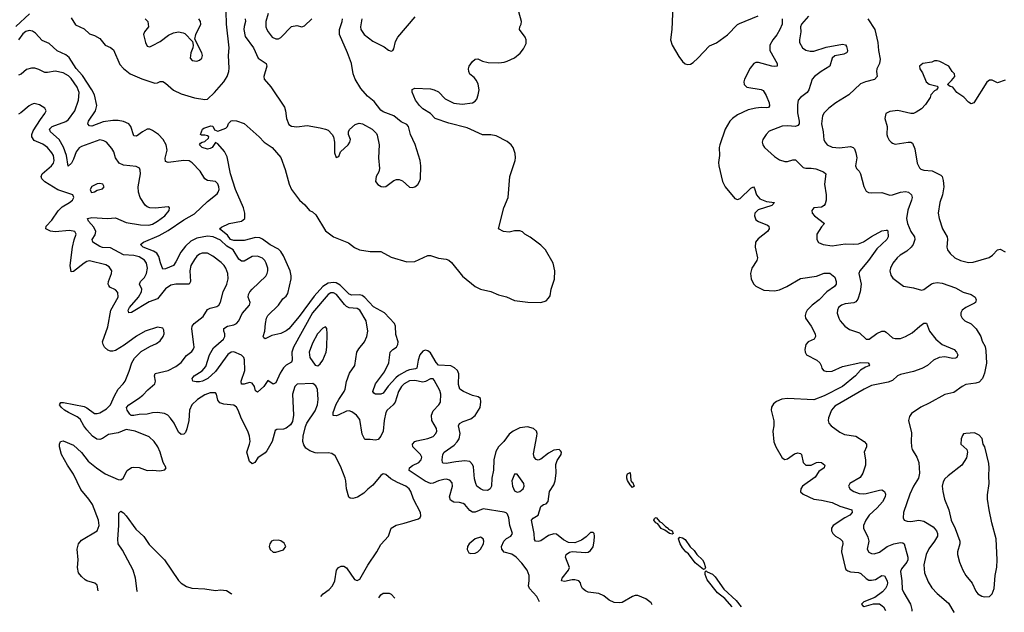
# Model space of a CAD drawing. Header units: inches. Extents: x 1473912 to 1647258, y 640388 to 773423.
# Tile 140 of 256: x 1545159 to 1552662, y 641249 to 645764. Entities that reach past the tile are written whole.
import ezdxf

# ---------------------------------------------------------------- set-up
doc = ezdxf.new("R2010")
doc.units = ezdxf.units.IN
doc.header["$MEASUREMENT"] = 0
doc.layers.add('B5644', color=7, linetype='Continuous')
doc.layers.add('B5654', color=7, linetype='Continuous')

msp = doc.modelspace()

# ---------------------------------------------------------------- linework, layer by layer
at = {"layer": 'B5644', "color": 5}
for points, elevation in [([(1545550, 645778), (1545584.7, 645724.7), (1545650, 645694.3), (1545690, 645656.9), (1545730, 645643.7), (1545770, 645620.4), (1545810.4, 645570), (1545851.8, 645551.8), (1545874.5, 645534.5), (1545921.4, 645421.4), (1545950, 645391.6), (1546002, 645350), (1546090, 645312.6), (1546190, 645280.3), (1546210, 645282.6), (1546230, 645291.8), (1546250, 645292), (1546270, 645280.3), (1546330, 645227.2), (1546390, 645199.2), (1546490, 645167.2), (1546570, 645155.4), (1546590, 645159.2), (1546643.7, 645210), (1546714, 645290), (1546738.8, 645330), (1546752.5, 645370), (1546755.2, 645395.2), (1546750.6, 645490), (1546756, 645550), (1546736.2, 645730), (1546733.6, 645826.4)], 740), ([(1549979.1, 641306.8), (1549970, 641321), (1549930, 641351.9), (1549870, 641376.4), (1549850, 641376.4), (1549830, 641369.8), (1549750, 641324.8), (1549730, 641320.3), (1549690, 641323.1), (1549650, 641340.8), (1549610, 641374), (1549573.6, 641393.6), (1549490, 641403.7), (1549470, 641411.6), (1549447.7, 641430), (1549437.4, 641450), (1549433.2, 641473.2), (1549420.7, 641490), (1549390, 641497.1), (1549370, 641496.9), (1549310, 641483), (1549288.7, 641490), (1549291.7, 641510), (1549340.2, 641570), (1549348, 641590), (1549317.6, 641670), (1549323.7, 641690), (1549350, 641707), (1549370, 641711.8), (1549470, 641705), (1549490, 641708.4), (1549510, 641720.3), (1549530, 641748.2), (1549537.8, 641790), (1549540.5, 641830), (1549536.9, 641850), (1549530, 641857.6), (1549510, 641857.7), (1549476, 641824), (1549441.3, 641798.7), (1549390, 641778.6), (1549341.6, 641781.6), (1549302, 641802), (1549250, 641843.7), (1549230, 641846.3), (1549190, 641833.8), (1549130, 641794.7), (1549110, 641787.8), (1549090.7, 641790.7), (1549083.1, 641803.1), (1549079.9, 641850), (1549060.3, 641950), (1549072.5, 641967.5), (1549110.5, 641989.5), (1549130, 642055.8), (1549149.5, 642070), (1549170, 642076.5), (1549186.3, 642093.7), (1549195.6, 642170), (1549230, 642220.2), (1549240.2, 642250), (1549247.2, 642310), (1549243.8, 642376.2), (1549254.3, 642405.7), (1549285.6, 642450), (1549286.6, 642470), (1549280.1, 642480.1), (1549269.4, 642489.4), (1549230, 642483), (1549190, 642461.5), (1549130, 642416.1), (1549110, 642408.3), (1549093.6, 642413.6), (1549080.7, 642430), (1549075.5, 642455.5), (1549099.2, 642590), (1549101.2, 642610), (1549096.5, 642630), (1549073.7, 642650), (1549030, 642662.3), (1548970, 642653.7), (1548920.8, 642630), (1548890, 642605.8), (1548849.6, 642550.4), (1548808.8, 642510), (1548786.3, 642473.7), (1548772.2, 642410), (1548769, 642331), (1548757.2, 642270), (1548753.5, 642210), (1548743.7, 642190), (1548730, 642178.3), (1548722.5, 642177.5), (1548690, 642180.8), (1548670, 642188.9), (1548643.9, 642210), (1548634, 642230), (1548625.8, 642265.8), (1548616.6, 642356.6), (1548610, 642375.4), (1548590, 642397.1), (1548550, 642402.1), (1548483.5, 642396.5), (1548410, 642383.7), (1548385.1, 642385.1), (1548380.5, 642390), (1548378.4, 642410), (1548384.8, 642450), (1548394.3, 642470), (1548470, 642522.3), (1548493.5, 642546.5), (1548508.4, 642570), (1548515, 642610), (1548503.5, 642670), (1548510, 642687.7), (1548537.7, 642702.3), (1548598, 642722), (1548630, 642747.6), (1548666.8, 642810), (1548673.7, 642853.7), (1548670, 642877.2), (1548654, 642890), (1548610, 642900.4), (1548541.6, 642930), (1548512.3, 642950), (1548503.8, 642983.8), (1548505.1, 643065.1), (1548495.3, 643090), (1548472.4, 643112.4), (1548445.5, 643125.5), (1548350, 643132.9), (1548331.6, 643151.6), (1548290, 643224.6), (1548270, 643240.9), (1548250, 643246.3), (1548230, 643239.4), (1548209.4, 643210.6), (1548196.5, 643170), (1548186, 643110), (1548176.3, 643103.7), (1548130, 643097.2), (1548110, 643089.6), (1548046, 643054), (1548024.2, 643035.8), (1547967.4, 642972.6), (1547930, 642918.8), (1547910, 642910.8), (1547889.8, 642909.7), (1547871.3, 642911.3), (1547858, 642918), (1547849.7, 642930), (1547870.9, 642990), (1547937.8, 643082.2), (1547972, 643150), (1547982.3, 643230), (1548001.3, 643250), (1548030.4, 643269.6), (1548041.6, 643290), (1548042.2, 643310), (1548026.3, 643366.3), (1548024, 643430), (1548014, 643450), (1547939.3, 643530), (1547856.1, 643576.1), (1547790, 643646.2), (1547770, 643661.4), (1547750, 643668.5), (1547690, 643664.8), (1547670, 643673.1), (1547600.6, 643740.6), (1547570, 643759), (1547550, 643762.2), (1547510, 643757.1), (1547469.1, 643730.9), (1547403, 643657), (1547290, 643503.4), (1547210, 643409.8), (1547190, 643392.4), (1547150, 643371.9), (1547081.6, 643358.4), (1547030, 643332.7), (1547019, 643339), (1547015.1, 643350), (1547026, 643390), (1547032.7, 643450), (1547040.7, 643490), (1547049.7, 643510), (1547130.4, 643589.6), (1547163.1, 643636.9), (1547190, 643657), (1547202.9, 643677.1), (1547226.6, 643790), (1547228.5, 643811.5), (1547220.7, 643850), (1547170, 643965.3), (1547150, 643996.8), (1547130, 644016.6), (1547068.3, 644048.3), (1547010, 644092.1), (1546990, 644102.2), (1546954.9, 644105.1), (1546870, 644081.4), (1546790, 644081.1), (1546765.6, 644090), (1546742, 644122), (1546682.7, 644170), (1546696.6, 644183.4), (1546755.3, 644210), (1546850, 644228.9), (1546874, 644250), (1546875.9, 644290), (1546863.4, 644330), (1546804.3, 644470), (1546765.3, 644590), (1546739, 644719), (1546719.8, 644759.7), (1546670, 644818), (1546650, 644828), (1546624.7, 644790), (1546610, 644781.2), (1546590, 644777.2), (1546548.7, 644790), (1546528.7, 644810), (1546536.4, 644823.6), (1546549, 644831), (1546570, 644834.8), (1546598.9, 644861.1), (1546600.9, 644870), (1546590, 644878.4), (1546570, 644884.5), (1546544.7, 644884.7), (1546538, 644890), (1546552.7, 644930), (1546562.8, 644937.2), (1546615.3, 644955.3), (1546630, 644952), (1546643.8, 644923.8), (1546670, 644914.9), (1546730, 644937.3), (1546742.7, 644950), (1546750, 644972), (1546770, 644992), (1546784, 644996), (1546810, 644994), (1546870, 644973), (1546984, 644870), (1547022, 644830), (1547082, 644790), (1547150, 644714.8), (1547182, 644622), (1547213.4, 644510), (1547230.4, 644470), (1547290.4, 644390), (1547333.1, 644353.1), (1547368.5, 644310), (1547390, 644298.7), (1547415.9, 644275.9), (1547490, 644155.2), (1547549.2, 644110), (1547664.9, 644064.9), (1547710, 644028.1), (1547748, 644010), (1547830, 643998.6), (1547910, 643997.8), (1547990, 643954.6), (1548110, 643918.3), (1548170, 643922.6), (1548270, 643966.4), (1548290, 643966.4), (1548350, 643948), (1548410, 643939.1), (1548430, 643930.7), (1548450, 643914.8), (1548534, 643810), (1548630.6, 643730), (1548670, 643710.4), (1548750, 643693.1), (1548807.9, 643667.9), (1548870, 643652.1), (1548930, 643624.9), (1549031.8, 643611.8), (1549130, 643608.5), (1549170, 643623), (1549190, 643642), (1549200.5, 643659.5), (1549209.8, 643710.2), (1549234.3, 643785.7), (1549237.3, 643850), (1549223.5, 643910), (1549166.6, 644010), (1549130, 644046.3), (1549050, 644106), (1549008.7, 644130), (1548990, 644148.7), (1548970, 644155.3), (1548930, 644155.3), (1548890, 644144), (1548846, 644150), (1548809, 644170), (1548849.6, 644330), (1548882, 644410), (1548894.2, 644570), (1548935.1, 644690), (1548938.3, 644710), (1548935.1, 644744.9), (1548919.7, 644790), (1548904.2, 644810), (1548874.4, 644834.4), (1548790, 644879), (1548750, 644887.7), (1548686.1, 644886.2), (1548570, 644938.7), (1548430, 644976.2), (1548324.2, 645010), (1548288.4, 645048.4), (1548230, 645084), (1548204.7, 645110), (1548175.6, 645150), (1548149.2, 645210.8), (1548150, 645232), (1548170, 645242.8), (1548290, 645237.4), (1548317.3, 645230), (1548350, 645213.4), (1548400.2, 645160.2), (1548468.1, 645128.1), (1548530, 645120.2), (1548610, 645130.2), (1548630, 645143.1), (1548641.4, 645158.6), (1548654, 645190), (1548659.8, 645230), (1548651.8, 645271.8), (1548640.1, 645300.1), (1548622.3, 645322.2), (1548590, 645349.6), (1548582, 645370), (1548579.7, 645390), (1548585.1, 645410), (1548610, 645445.5), (1548630, 645462), (1548650, 645464.9), (1548687.1, 645447.1), (1548730, 645437.6), (1548810, 645435.6), (1548850, 645440.2), (1548873.6, 645446.4), (1548930, 645473.4), (1548971.9, 645508.1), (1548998.2, 645541.8), (1549018.2, 645581.8), (1549018.4, 645610), (1549010, 645631.2), (1548966.9, 645690), (1548969.6, 645710), (1548980.7, 645730), (1548982.4, 645750), (1548962.3, 645822.3)], 720), ([(1547052.3, 645810), (1547034.7, 645750), (1547035.2, 645710), (1547041.5, 645690), (1547051.7, 645670), (1547083.7, 645630), (1547110, 645616.5), (1547130, 645618), (1547150, 645628.8), (1547230, 645712.4), (1547270, 645719.3), (1547310, 645708), (1547330, 645716), (1547384.5, 645770)], 760), ([(1545128.6, 645711.4), (1545232.8, 645807.2)], 740), ([(1546115.5, 645770), (1546136.4, 645750), (1546140.4, 645710), (1546110.7, 645670), (1546103, 645650), (1546118, 645590), (1546130, 645562.8), (1546150, 645557.3), (1546170, 645566), (1546230, 645598.4), (1546293.9, 645646.1), (1546330, 645662.6), (1546370, 645670.4), (1546404.6, 645664.6), (1546417.5, 645657.5), (1546476.9, 645596.9), (1546480.7, 645570), (1546478, 645550), (1546462.6, 645510), (1546458, 645470), (1546472.4, 645452.4), (1546508.7, 645448.7), (1546530, 645455.8), (1546547.3, 645470), (1546552.4, 645490), (1546546.6, 645510), (1546494.6, 645614.6), (1546500.9, 645650), (1546538.4, 645730), (1546535.6, 645750), (1546522.9, 645770)], 760), ([(1546877.4, 645770), (1546879.7, 645750), (1546868.4, 645711.6), (1546867.1, 645690), (1546876.1, 645636.1), (1546939.7, 645550), (1546975.6, 645470), (1547037.4, 645430), (1547041.8, 645410), (1547020.3, 645330), (1547023.1, 645310), (1547073, 645253), (1547177, 645097), (1547184.9, 645070), (1547191.2, 645011.2), (1547210, 644964.9), (1547230, 644952.7), (1547270, 644946.4), (1547350, 644957.3), (1547450, 644940.7), (1547490.6, 644930.6), (1547510, 644921), (1547541, 644890), (1547551, 644870), (1547558.8, 644830), (1547558, 644750), (1547570, 644714), (1547590, 644722), (1547602.7, 644757.3), (1547661.2, 644810), (1547676, 644830), (1547679.3, 644850), (1547665.2, 644890), (1547664, 644910), (1547672.9, 644927.1), (1547714.6, 644965.4), (1547745.2, 644974.8), (1547772, 644970), (1547844.7, 644930), (1547876.8, 644896.8), (1547883.5, 644883.5), (1547897.3, 644810), (1547894, 644710), (1547900.5, 644630), (1547894.6, 644605.4), (1547876, 644570), (1547871.1, 644531.1), (1547887.9, 644507.9), (1547913.7, 644493.7), (1547930, 644490.7), (1547950, 644494), (1548010, 644538.8), (1548030, 644546.8), (1548050, 644546.8), (1548075.2, 644535.2), (1548130, 644487.3), (1548150, 644484.9), (1548170, 644490.6), (1548192.5, 644507.5), (1548207, 644530), (1548213.3, 644550), (1548215.6, 644650), (1548212, 644690), (1548172.5, 644812.5), (1548137.2, 644890), (1548122.7, 644950), (1548110, 644965.2), (1548065.4, 644985.4), (1548009, 645030), (1547930, 645061.3), (1547910, 645074.7), (1547859.6, 645139.6), (1547810, 645182), (1547759.4, 645239.4), (1547715.1, 645310), (1547700.8, 645350), (1547686.6, 645430), (1547657.2, 645510), (1547595.5, 645650), (1547596.1, 645690), (1547617.3, 645750), (1547619.1, 645770)], 740), ([(1547767.3, 645770), (1547755.3, 645710), (1547758.9, 645690), (1547784.9, 645650), (1547850, 645600.8), (1547936.5, 645556.5), (1547970, 645530.7), (1547990, 645524.9), (1548002, 645530), (1548010, 645542), (1548023, 645597), (1548039.5, 645630), (1548173.9, 645786.1)], 740), ([(1549120.6, 641328.3), (1549100.9, 641370), (1549044.2, 641430), (1549036.3, 641450), (1549042.6, 641490), (1549040.4, 641530), (1549025.4, 641570), (1548984.5, 641624.5), (1548942.4, 641670), (1548910, 641690.9), (1548850, 641708), (1548832.3, 641730), (1548830.9, 641750.9), (1548847.9, 641790), (1548870, 641811), (1548901.1, 641830), (1548914.2, 641850), (1548894, 641910), (1548887.6, 641970), (1548877.3, 641997.3), (1548866.5, 642006.5), (1548850.8, 642010.8), (1548690, 642038), (1548630, 642011.8), (1548610, 642012.9), (1548590, 642024), (1548551.1, 642070), (1548538.3, 642078.3), (1548510, 642086), (1548467.9, 642087.9), (1548442.4, 642102.4), (1548435.4, 642130), (1548458.4, 642210), (1548454.8, 642234.8), (1548435.8, 642255.8), (1548410, 642262.3), (1548390, 642260.9), (1548350, 642251.1), (1548310, 642232.2), (1548289.9, 642229.9), (1548250, 642248.3), (1548127.4, 642330), (1548128.9, 642350), (1548152.8, 642367.2), (1548200.4, 642390), (1548219.3, 642410), (1548222.8, 642430), (1548214.2, 642450), (1548156.2, 642510), (1548152.1, 642530), (1548170.5, 642549.5), (1548184.6, 642555.4), (1548270, 642573.1), (1548310.4, 642589.6), (1548331, 642610), (1548338.5, 642630), (1548334.5, 642650), (1548300.3, 642710), (1548296.8, 642750), (1548310, 642784.6), (1548353.7, 642830), (1548365.1, 642850), (1548367.9, 642910), (1548359.7, 642939.7), (1548318, 643018), (1548310, 643026.9), (1548290, 643027.8), (1548252.3, 643007.7), (1548230, 643002.2), (1548170, 643015.3), (1548130, 643013.1), (1548090, 642990.5), (1548068.1, 642970), (1548044.7, 642930), (1548020.1, 642850), (1548005, 642830), (1547959, 642790), (1547948.7, 642771.3), (1547937, 642710), (1547930, 642629.4), (1547912.2, 642590), (1547890, 642565.6), (1547870, 642559.6), (1547830, 642566), (1547790, 642564.5), (1547770, 642605.2), (1547750, 642718.4), (1547725.4, 642750), (1547690, 642777.4), (1547670, 642784.1), (1547650, 642781.8), (1547586.8, 642750), (1547570, 642744.7), (1547548.8, 642748.8), (1547546.8, 642770), (1547570, 642833.7), (1547590, 642871.5), (1547632, 642930), (1547640.4, 642950), (1547650, 643006.8), (1547672.9, 643070), (1547712.3, 643130), (1547728, 643230), (1547743.3, 643256.7), (1547787.8, 643310), (1547804.2, 643350), (1547812.6, 643390), (1547799.7, 643470), (1547752.1, 643550), (1547730, 643564.2), (1547670, 643568.4), (1547650, 643577.6), (1547633.1, 643593.1), (1547573.3, 643670), (1547550, 643682.8), (1547530, 643681.7), (1547510, 643669.8), (1547390, 643531.3), (1547245.9, 643270), (1547232.6, 643230), (1547235.7, 643170), (1547230, 643153.6), (1547190, 643132.6), (1547169.2, 643110.8), (1547144.1, 643070), (1547110, 642997), (1547090, 642987.3), (1547050, 643015.3), (1547018.7, 642970), (1546970, 642925.1), (1546956.6, 642936.6), (1546947.3, 642970), (1546930, 642993.7), (1546910, 642999.3), (1546870, 642986.2), (1546850, 642988.2), (1546846, 643010), (1546874, 643090), (1546872.6, 643172.6), (1546866.2, 643190), (1546850, 643208.8), (1546790, 643233.1), (1546770, 643230.9), (1546746.3, 643213.7), (1546650, 643082.6), (1546593.4, 643030), (1546552.2, 643010), (1546530, 643004.8), (1546503.6, 643003.6), (1546477.2, 643010), (1546474.5, 643030), (1546489.6, 643050), (1546550.7, 643089.3), (1546578.6, 643121.4), (1546606.7, 643210), (1546636.7, 643263.3), (1546712.6, 643330), (1546723.2, 643350), (1546722, 643370), (1546713.8, 643390), (1546714.8, 643410), (1546743.5, 643430), (1546790, 643439.8), (1546812, 643450), (1546829.8, 643470), (1546855.5, 643524.5), (1546909.8, 643590), (1546915.6, 643610), (1546901, 643650), (1546902, 643670), (1546912.4, 643690), (1546931.1, 643710), (1547035.1, 643810), (1547045.1, 643830), (1547048.8, 643851.2), (1547048.9, 643870), (1547038.4, 643910), (1547027.4, 643930), (1547010, 643947.4), (1546970, 643963.1), (1546930, 643959.8), (1546870, 643923.7), (1546850, 643924), (1546830, 643939.3), (1546786.3, 644010), (1546738.7, 644038.7), (1546690, 644083.8), (1546634.2, 644110), (1546590, 644113.6), (1546510, 644100.3), (1546463.4, 644076.6), (1546422.3, 644037.7), (1546386.2, 643993.8), (1546350, 643918.3), (1546330, 643891.1), (1546270, 643865.1), (1546250, 643863.6), (1546231.4, 643911.4), (1546220, 643960), (1546204.3, 643984.3), (1546179, 643999), (1546100.5, 644030), (1546079.5, 644050), (1546102, 644070), (1546220.7, 644119.3), (1546290, 644156.6), (1546410, 644237.7), (1546490, 644284.6), (1546590, 644378.5), (1546663, 644437), (1546672.3, 644450), (1546678, 644470), (1546677.6, 644490), (1546670, 644513), (1546650, 644531.9), (1546590, 644539.3), (1546570.6, 644550.6), (1546534.5, 644610), (1546473.9, 644673.9), (1546450, 644687.5), (1546410, 644690.9), (1546290, 644676.9), (1546270, 644682.7), (1546268.4, 644708.4), (1546283.1, 644770), (1546276.2, 644810), (1546251.4, 644850), (1546216, 644890), (1546170, 644920.7), (1546150, 644929.2), (1546130, 644928.5), (1546093.6, 644910), (1546050, 644876.9), (1546030, 644879.6), (1546004.9, 644950), (1545989.9, 644969.9), (1545950, 644987.1), (1545910, 644995.1), (1545870, 644994.7), (1545795, 644985), (1545710, 644953.1), (1545690, 644955.1), (1545679.1, 644970), (1545682.2, 644990), (1545736.8, 645070), (1545747, 645110), (1545728.8, 645190), (1545708.9, 645230), (1545638.8, 645338.8), (1545590, 645392.5), (1545535.3, 645475.3), (1545510, 645496.6), (1545445.3, 645525.3), (1545382.8, 645582.8), (1545330, 645606), (1545279.9, 645659.9), (1545256.1, 645676.1), (1545230, 645680.8), (1545205.3, 645674.7), (1545183.6, 645656.4), (1545150, 645611.1)], 740), ([(1547454, 641370), (1547471.8, 641390), (1547518, 641422), (1547542.4, 641450), (1547559.6, 641490), (1547572.3, 641570), (1547589.7, 641590.3), (1547610, 641600.5), (1547630, 641600.5), (1547650, 641587.3), (1547710, 641498), (1547730, 641490.4), (1547750, 641500.4), (1547810.8, 641609.2), (1547880.9, 641710), (1547910, 641764.7), (1547969, 641830), (1547988.7, 641890), (1548026.8, 641913.2), (1548090, 641927.3), (1548198, 641962), (1548209.6, 641970.4), (1548215.1, 641984.9), (1548213.3, 642010), (1548159.1, 642110), (1548140.4, 642170), (1548126.6, 642190), (1548100.7, 642210), (1548037.3, 642237.3), (1547986.7, 642266.7), (1547950, 642298.4), (1547930, 642302.9), (1547910, 642291.8), (1547850, 642217.6), (1547811.8, 642188.2), (1547782.2, 642157.8), (1547734, 642126), (1547696.6, 642116.6), (1547677.7, 642117.7), (1547667.2, 642127.2), (1547649.8, 642190), (1547644.8, 642250), (1547638.2, 642270), (1547602.7, 642362.7), (1547562, 642442), (1547537.8, 642457.8), (1547510, 642464.7), (1547430, 642460.9), (1547410, 642465.1), (1547370, 642478), (1547339.8, 642499.8), (1547324, 642524), (1547316.4, 642550), (1547319.8, 642590), (1547335.8, 642664.2), (1547347.6, 642690), (1547410, 642783.8), (1547427.3, 642830), (1547433.5, 642870), (1547427.6, 642947.6), (1547415.1, 642975.1), (1547391.9, 642991.9), (1547273.4, 642986.6), (1547255.8, 642970), (1547238, 642910), (1547246, 642750), (1547237.5, 642702.5), (1547221.7, 642678.3), (1547190, 642650.9), (1547170, 642644.1), (1547118.3, 642641.7), (1547105.6, 642634.4), (1547081.8, 642550), (1547041.7, 642478.3), (1547030, 642464), (1546974.4, 642425.6), (1546950, 642389.2), (1546930, 642379), (1546910, 642398), (1546889.6, 642470), (1546911, 642529), (1546914.2, 642550), (1546910.7, 642590), (1546897.3, 642630), (1546850, 642723.6), (1546824.4, 642790), (1546811, 642811), (1546790, 642826.2), (1546713.5, 642833.5), (1546684.9, 642844.9), (1546670, 642865.6), (1546658.3, 642910), (1546650, 642921.6), (1546610, 642920.3), (1546570, 642904.9), (1546513.5, 642870), (1546471.9, 642830), (1546452.2, 642787.8), (1546447.3, 642710), (1546433.4, 642646.6), (1546421.6, 642618.4), (1546410, 642606), (1546390, 642602.4), (1546370, 642621.3), (1546335.7, 642690), (1546309.2, 642729.2), (1546287.1, 642750), (1546263.3, 642763.3), (1546210, 642772.2), (1546170, 642768.3), (1546130, 642758), (1546070, 642756.8), (1546028.6, 642748.6), (1546009.3, 642749.3), (1545998.5, 642758.5), (1545976.8, 642790), (1545973.7, 642810), (1545989.8, 642830), (1546063.4, 642876.6), (1546096.8, 642903.2), (1546135.4, 642944.6), (1546190, 642988.9), (1546194.2, 643010), (1546185.1, 643050), (1546192.5, 643067.5), (1546290, 643091), (1546350, 643120.6), (1546390, 643153.2), (1546430, 643204.7), (1546470, 643235.3), (1546481.8, 643250), (1546487.8, 643270), (1546487.1, 643290), (1546470, 643408), (1546474, 643430), (1546487.7, 643450), (1546557.9, 643502.1), (1546590, 643555.9), (1546610, 643567.2), (1546661.5, 643578.5), (1546676, 643590), (1546689.1, 643610.9), (1546709, 643690), (1546737.1, 643750), (1546748, 643790), (1546746.3, 643830), (1546729.9, 643869.9), (1546716.5, 643890), (1546693.6, 643913.6), (1546630, 643961.4), (1546590, 643983.9), (1546550, 643986), (1546530, 643977.2), (1546510, 643961.1), (1546490, 643936.4), (1546462.7, 643890), (1546456.3, 643850), (1546461, 643770), (1546450.1, 643749.9), (1546350.1, 643749.9), (1546310, 643741.1), (1546270, 643712.2), (1546210, 643638.3), (1546146.8, 643613.2), (1546010, 643532.2), (1545989.6, 643530), (1545986, 643550), (1545996.5, 643570), (1546065.2, 643650), (1546088, 643690), (1546090.4, 643710.4), (1546072.8, 643750), (1546078.5, 643770), (1546110, 643799.2), (1546125.7, 643830), (1546132.2, 643870), (1546125.6, 643910), (1546110, 643932.5), (1546070, 643956.6), (1546030, 643967.9), (1545950, 643971.4), (1545850, 644024.7), (1545790, 644028.5), (1545770, 644034.8), (1545716.4, 644070), (1545711.8, 644090), (1545734.1, 644125.9), (1545738, 644150), (1545723.3, 644183.3), (1545682.7, 644230), (1545675.1, 644250), (1545710, 644257.5), (1545828.8, 644248.8), (1545890, 644253.2), (1545970, 644218), (1546080.8, 644200.8), (1546142, 644198), (1546170, 644206.4), (1546210, 644228.7), (1546264, 644270), (1546297.4, 644310), (1546300.9, 644330), (1546290, 644338.4), (1546191.1, 644328.9), (1546150.8, 644330.8), (1546130, 644337.4), (1546115.1, 644350), (1546077.6, 644410), (1546064.7, 644450), (1546062.6, 644490), (1546078.7, 644590), (1546078.2, 644618.2), (1546072.8, 644632.8), (1546045.4, 644645.4), (1545950, 644655), (1545917.3, 644670), (1545889.8, 644710), (1545876.2, 644756.2), (1545862.3, 644782.2), (1545820.7, 644830), (1545801.1, 644841.1), (1545770, 644847.1), (1545630, 644798.7), (1545611.8, 644788.2), (1545590, 644755.8), (1545570, 644701.3), (1545553.2, 644670), (1545528.9, 644648.9), (1545514.6, 644730), (1545492.2, 644792.2), (1545460.2, 644850), (1545394.6, 644910), (1545386.2, 644930), (1545407.4, 644950), (1545510, 644987.6), (1545530, 645003), (1545578.1, 645070), (1545606.2, 645150), (1545611.1, 645210), (1545597, 645250), (1545550, 645315.8), (1545530, 645335.3), (1545490, 645359.3), (1545430, 645372.2), (1545370, 645360.5), (1545350, 645361.6), (1545305.1, 645385.1), (1545273.5, 645393.5), (1545250, 645394), (1545210, 645382.9), (1545171.3, 645348.7), (1545150, 645340.5)], 760), ([(1545757.2, 641411.8), (1545750, 641455.3), (1545732, 641472), (1545670, 641489.5), (1545657.1, 641497.1), (1545630, 641520.7), (1545607.1, 641550), (1545599.3, 641590), (1545604.2, 641650), (1545597.4, 641730), (1545606.6, 641770), (1545630, 641799.6), (1545749.8, 641870.2), (1545764.8, 641910), (1545760.4, 641950), (1545712.7, 642070), (1545686.1, 642110), (1545625, 642185), (1545570, 642301), (1545523.1, 642370), (1545478.2, 642450), (1545462.3, 642510), (1545462.4, 642530), (1545469.7, 642550.3), (1545490, 642554.9), (1545570, 642521.7), (1545630, 642467.2), (1545681.3, 642401.3), (1545743.6, 642350), (1545810, 642303.5), (1545910, 642261.1), (1545930, 642258.4), (1545946.6, 642270), (1545977, 642330), (1546010, 642352.4), (1546030, 642355.3), (1546070, 642351.7), (1546130, 642330.4), (1546170, 642332.2), (1546226.1, 642326.1), (1546266.3, 642333.7), (1546276, 642350), (1546253.6, 642390), (1546229.7, 642470), (1546211.1, 642510), (1546182.6, 642550), (1546144.6, 642584.6), (1546039.5, 642630), (1545970, 642641.4), (1545910, 642617.1), (1545836, 642604), (1545790, 642573.6), (1545770, 642566.5), (1545747.3, 642567.3), (1545714, 642590), (1545670, 642639.7), (1545647.9, 642670), (1545620.7, 642720.7), (1545598.1, 642738.1), (1545529.7, 642770), (1545499.2, 642790), (1545476.9, 642810), (1545462.9, 642830), (1545464.7, 642835.3), (1545472.5, 642847.5), (1545493.4, 642846.6), (1545650, 642815.9), (1545670, 642807.3), (1545730, 642764.5), (1545750, 642762.9), (1545770, 642769.2), (1545821.5, 642798.5), (1545850, 642830.3), (1545880.9, 642899.1), (1545909.8, 642950), (1545948.4, 642990), (1545961.7, 643010), (1545993.5, 643086.5), (1546013.8, 643150), (1546033.7, 643186.3), (1546083.8, 643236.2), (1546150, 643274.9), (1546202.7, 643297.3), (1546230, 643317.3), (1546252.7, 643350), (1546259.3, 643370), (1546257.5, 643397.5), (1546250, 643413.2), (1546210, 643420.9), (1546116, 643390), (1546050, 643353), (1545955.9, 643284.1), (1545890, 643244.1), (1545870, 643237.7), (1545850, 643238.5), (1545830, 643247.3), (1545806, 643270), (1545794.6, 643290), (1545790.6, 643310), (1545830, 643424.4), (1545853.4, 643550), (1545909.8, 643650), (1545905.7, 643685.7), (1545890, 643706.3), (1545846.8, 643726.8), (1545837.7, 643737.7), (1545833.7, 643750), (1545836.5, 643770), (1545859.8, 643830), (1545861, 643850), (1545840.2, 643880.2), (1545816.4, 643896.4), (1545690, 643925.8), (1545670, 643920.7), (1545650, 643909), (1545570, 643845.1), (1545550, 643842), (1545542.8, 643890), (1545560.8, 644030), (1545573.3, 644086.7), (1545589.7, 644130), (1545578.4, 644150), (1545538.1, 644158.1), (1545430, 644147), (1545392.9, 644152.9), (1545357.4, 644170), (1545361.4, 644190), (1545404.1, 644235.9), (1545451.3, 644308.7), (1545482, 644338), (1545537.6, 644370), (1545560.7, 644390), (1545572, 644410), (1545564, 644430), (1545450, 644467.9), (1545350, 644528.1), (1545328.6, 644550), (1545322, 644570), (1545329.8, 644590), (1545402.6, 644650), (1545416.5, 644670), (1545422.7, 644690), (1545416.1, 644730), (1545405, 644750), (1545371.6, 644790), (1545335, 644815), (1545270, 644843.7), (1545251.8, 644870), (1545252.2, 644890), (1545262.8, 644917.2), (1545316.6, 645003.4), (1545351.3, 645050), (1545360.5, 645070), (1545351.8, 645090), (1545310, 645115.3), (1545270, 645123.9), (1545250, 645118), (1545230, 645107.6), (1545166.9, 645053.1), (1545150, 645045.1)], 780), ([(1546056.4, 641404.6), (1546054.8, 641410), (1546042.2, 641510), (1546023.7, 641570), (1545942.6, 641722.6), (1545908.3, 641770), (1545906.5, 641806.5), (1545915.3, 641910), (1545914.8, 642005.2), (1545930, 642020.7), (1545950, 642007.7), (1545970, 641984.9), (1546042.9, 641882.9), (1546105.9, 641825.9), (1546146.1, 641766.1), (1546263.5, 641650), (1546370, 641490.3), (1546390, 641471.4), (1546430, 641446.9), (1546470, 641432.6), (1546570, 641428.9), (1546650, 641415.3), (1546690, 641419.3), (1546735.3, 641415.3), (1546770, 641393.4), (1546774.5, 641387.1)], 760), ([(1550000, 641940.1), (1549992.3, 641950), (1549996.5, 641963.5), (1550000, 641965.2)], 680), ([(1547895.5, 641359), (1547910, 641381.6), (1547930, 641395.3), (1547950, 641395.8), (1547973.8, 641393.8), (1547990, 641386.8), (1548017.6, 641355.9)], 740)]:
    msp.add_lwpolyline(points, dxfattribs=dict(at, elevation=elevation))
for points, elevation in [([(1545770, 644515.1), (1545750, 644512.3), (1545710, 644493.2), (1545696, 644470), (1545704.7, 644450), (1545710, 644448), (1545730, 644451), (1545750, 644464), (1545790, 644476), (1545804, 644490), (1545793.2, 644510)], 780), ([(1547490, 643424), (1547470, 643412.7), (1547429.1, 643370), (1547390, 643298.4), (1547366, 643230), (1547370.4, 643190), (1547410, 643130.8), (1547430, 643126), (1547450, 643140.7), (1547470, 643170.7), (1547493.3, 643230), (1547499.2, 643270), (1547502.4, 643370), (1547499.3, 643410)], 760), ([(1548950, 642301.2), (1548930, 642301.2), (1548910.4, 642250), (1548914.9, 642210), (1548930, 642175.5), (1548950, 642164.4), (1548970, 642168.7), (1548994.7, 642190), (1549002.4, 642210), (1548999.6, 642230)], 740), ([(1549830, 642201.1), (1549810, 642219.5), (1549790, 642254), (1549786.2, 642270), (1549785.3, 642290), (1549790, 642304), (1549810, 642314), (1549815.6, 642255.6), (1549822.5, 642242.5), (1549830, 642239.5), (1549842.4, 642210)], 680), ([(1547130, 641799), (1547090, 641797.2), (1547078, 641790), (1547064.7, 641770), (1547061, 641750), (1547067.5, 641727.5), (1547090, 641706), (1547110, 641706), (1547170, 641725.5), (1547186, 641750), (1547175.3, 641775.3), (1547150, 641794)], 780), ([(1548670, 641821.3), (1548630, 641809.6), (1548585.5, 641770), (1548570.6, 641750), (1548568, 641728), (1548582, 641702), (1548596.3, 641696.3), (1548630, 641700.3), (1548650, 641710.4), (1548670, 641730.4), (1548692.9, 641770), (1548696.8, 641790), (1548691.2, 641810)], 760)]:
    msp.add_lwpolyline(points, close=True, dxfattribs=dict(at, elevation=elevation))
at = {"layer": 'B5654', "color": 5}
for points, elevation in [([(1550136.8, 645870), (1550128.6, 645690), (1550118.9, 645610), (1550130, 645570.5), (1550182, 645482), (1550210, 645444), (1550230, 645427.7), (1550250, 645423), (1550270, 645426), (1550290, 645437.3), (1550326, 645470), (1550415.9, 645564.1), (1550470, 645588.1), (1550552.4, 645647.6), (1550630, 645726.2), (1550644.6, 645735.4), (1550786.2, 645793.8)], 720), ([(1550969.6, 645770.4), (1550970.1, 645730), (1550952.3, 645687.7), (1550930, 645647.2), (1550897.5, 645610), (1550875.8, 645570), (1550876.5, 645530), (1550930.4, 645430), (1550930.6, 645410), (1550914, 645406), (1550891.4, 645408.6), (1550790, 645436.5), (1550770, 645437.1), (1550752.7, 645430), (1550725.1, 645394.9), (1550681.6, 645310), (1550677.2, 645290), (1550679.1, 645270), (1550700.4, 645250), (1550810, 645232.3), (1550823.7, 645223.7), (1550847.3, 645187.3), (1550870.2, 645130), (1550873.9, 645106.1), (1550864.6, 645095.4), (1550850, 645091.1), (1550810, 645093.6), (1550770, 645089.8), (1550710, 645075.8), (1550630, 645039.4), (1550590.2, 645010), (1550571.1, 644990), (1550535, 644930), (1550493.4, 644810), (1550490.2, 644790), (1550493.1, 644730), (1550484.2, 644675.8), (1550486.5, 644650), (1550513.7, 644530), (1550535.3, 644490), (1550610, 644401.6), (1550630, 644394.4), (1550650, 644401.3), (1550730, 644480.9), (1550750, 644490.3), (1550758.2, 644478.2), (1550772.7, 644430), (1550799.1, 644399.1), (1550850, 644378), (1550910.8, 644370), (1550890, 644347.6), (1550785.3, 644314.7), (1550761.5, 644290), (1550758.3, 644270), (1550770, 644239.3), (1550790, 644226), (1550858, 644198), (1550867.7, 644190), (1550870.4, 644170), (1550858.7, 644150), (1550785.8, 644094.2), (1550767.2, 644070), (1550763.9, 644030), (1550780.3, 643950), (1550777.6, 643930), (1550737.4, 643870), (1550728.8, 643830), (1550732, 643790), (1550750, 643750.7), (1550770, 643734), (1550830, 643703.7), (1550910, 643698.6), (1550950, 643706.4), (1551005.6, 643730), (1551110, 643792.2), (1551230, 643810.3), (1551290, 643833.6), (1551331.6, 643831.6), (1551370, 643801), (1551380.3, 643770), (1551381.1, 643750), (1551367.2, 643730), (1551310, 643690.8), (1551250.8, 643629.2), (1551198.9, 643590), (1551160.6, 643550), (1551149.3, 643530), (1551145, 643510), (1551148.3, 643490), (1551189.2, 643430), (1551220.2, 643370), (1551223.2, 643350), (1551213.7, 643330), (1551167.7, 643310), (1551150.4, 643289.6), (1551143.1, 643250), (1551144.9, 643230), (1551155.5, 643210), (1551232.4, 643170), (1551256.3, 643150), (1551267.3, 643130), (1551270.5, 643110), (1551284, 643090), (1551310, 643083.2), (1551350, 643085), (1551430, 643121.1), (1551570, 643151.5), (1551624.7, 643150), (1551633.8, 643133.8), (1551630, 643126.6), (1551603.8, 643116.2), (1551567, 643093), (1551528.7, 643051.3), (1551430, 642969.8), (1551290, 642897.9), (1551210, 642867.1), (1551010, 642878.5), (1550967.9, 642872.1), (1550925.3, 642854.7), (1550903.4, 642836.6), (1550888.3, 642811.7), (1550885.5, 642790), (1550907, 642707), (1550906.2, 642670), (1550898.6, 642630), (1550906.9, 642546.9), (1550920.2, 642510), (1550970, 642426), (1550990, 642414.4), (1551010, 642419.5), (1551062.5, 642457.5), (1551090, 642464), (1551110, 642458), (1551117.4, 642450), (1551129.3, 642389.3), (1551150.2, 642370.2), (1551190, 642370.2), (1551230, 642390.2), (1551250, 642394), (1551270, 642389.1), (1551295.2, 642370), (1551290.2, 642350), (1551250, 642321), (1551221.4, 642278.6), (1551125.5, 642210), (1551111.7, 642190), (1551110, 642167.7), (1551129.1, 642149.1), (1551210, 642110.3), (1551270, 642102.7), (1551350, 642085.2), (1551410, 642058.8), (1551499.6, 642030), (1551503.9, 642010), (1551485.5, 641990), (1551447.9, 641970), (1551358, 641910), (1551344.6, 641890), (1551346, 641870), (1551355.8, 641850), (1551375.5, 641830), (1551410.4, 641810), (1551428.4, 641790), (1551431.5, 641770), (1551423.4, 641736.6), (1551422.8, 641710), (1551449, 641590), (1551455.9, 641575.9), (1551470, 641563.9), (1551490, 641557.1), (1551550, 641552.1), (1551570, 641544.4), (1551610, 641505.5), (1551630, 641494.6), (1551650, 641492.7), (1551680.6, 641499.4), (1551730, 641530.3), (1551750, 641527), (1551769.3, 641490), (1551771.8, 641470), (1551767.3, 641450), (1551756.6, 641430), (1551734.2, 641405.8), (1551676.9, 641363.1), (1551590.6, 641330), (1551574.8, 641310), (1551581.1, 641301.1), (1551594.4, 641294.4), (1551665.3, 641314.7), (1551710, 641314.5), (1551740.7, 641290), (1551757, 641262.2)], 720), ([(1551170.7, 645789.3), (1551116, 645730), (1551110.2, 645710), (1551112.3, 645670), (1551100.9, 645610), (1551102.6, 645590), (1551124.9, 645550), (1551150, 645531.7), (1551183, 645523), (1551210, 645524.8), (1551304.9, 645555.1), (1551430, 645576.9), (1551451.2, 645571.2), (1551458.7, 645558.7), (1551468.5, 645530), (1551463.7, 645516.3), (1551459.1, 645510), (1551438.2, 645501.8), (1551371.1, 645488.9), (1551350, 645471.1), (1551331.7, 645410), (1551266.3, 645370), (1551214.9, 645330), (1551198.9, 645310), (1551172, 645230), (1551159.5, 645210), (1551108.7, 645171.3), (1551090.2, 645150), (1551085.4, 645114.6), (1551086.8, 645053.2), (1551098.9, 644990), (1551098.2, 644970), (1551090, 644957.4), (1551070, 644948.9), (1551010, 644954.6), (1550970, 644951.6), (1550870, 644914), (1550847.3, 644890), (1550822.8, 644850), (1550816, 644830), (1550821, 644810), (1550836, 644790), (1550910, 644722), (1550950, 644694.9), (1550990, 644683.1), (1551010, 644682.6), (1551050, 644697.1), (1551070, 644697.1), (1551130, 644638.3), (1551150, 644632.4), (1551190, 644632.9), (1551226.5, 644626.5), (1551283.9, 644603.9), (1551302.4, 644590), (1551291.3, 644510), (1551305.7, 644430), (1551305.7, 644390), (1551298.3, 644361.7), (1551290, 644347), (1551270, 644336.2), (1551210.7, 644329.3), (1551196, 644310), (1551199.1, 644290), (1551216.3, 644270), (1551291.3, 644210), (1551270, 644186.6), (1551233.4, 644130), (1551234, 644090), (1551245.8, 644065.8), (1551282, 644050), (1551350, 644040.3), (1551450, 644056.9), (1551510, 644052.7), (1551550, 644056.3), (1551590, 644072.5), (1551650, 644111.8), (1551730, 644154.4), (1551761.4, 644161.4), (1551770, 644160.7), (1551773.9, 644153.9), (1551778, 644110), (1551767.2, 644090), (1551690, 644017.8), (1551628.1, 643930), (1551561.6, 643850), (1551552.7, 643830), (1551571.5, 643750), (1551564.3, 643690), (1551546.2, 643633.8), (1551530, 643613.1), (1551514.5, 643605.5), (1551450, 643598), (1551421.6, 643590), (1551399.5, 643570), (1551390.3, 643550), (1551389, 643529), (1551402, 643490), (1551412.7, 643470), (1551446, 643430), (1551482.4, 643402.4), (1551558.2, 643378.2), (1551610.5, 643330.5), (1551632.7, 643330), (1551690, 643372), (1551730, 643391.8), (1551750, 643390.3), (1551762.7, 643382.8), (1551810, 643341.1), (1551830, 643335.6), (1551870, 643334.3), (1551910, 643348.9), (1551961.3, 643378.7), (1552017.4, 643430), (1552050, 643451.6), (1552070, 643452.7), (1552092.2, 643390), (1552139.7, 643330), (1552190, 643290.2), (1552279.5, 643250), (1552298, 643230), (1552307, 643210), (1552300.5, 643190), (1552290, 643185.1), (1552270, 643183.8), (1552210, 643196.2), (1552165.5, 643190), (1552122.4, 643170), (1552076.3, 643130), (1552033.7, 643106.3), (1551970, 643082.4), (1551870, 643060.8), (1551848.7, 643050), (1551810, 643015.1), (1551777.8, 643002.2), (1551650, 642976.5), (1551595.3, 642950), (1551370, 642818.2), (1551346.4, 642790), (1551322, 642730), (1551320.4, 642710), (1551326, 642690), (1551343, 642670), (1551410, 642620.4), (1551443.9, 642603.9), (1551530, 642590.2), (1551593.7, 642550), (1551612.9, 642530), (1551613.1, 642510), (1551593.8, 642470), (1551604.7, 642410), (1551603.5, 642370), (1551584.1, 642310), (1551563.6, 642276.4), (1551486, 642230), (1551475.5, 642210), (1551487.2, 642187.2), (1551516.3, 642170), (1551555.2, 642155.2), (1551590, 642151.3), (1551610, 642154), (1551710, 642180.3), (1551730, 642181.6), (1551750.4, 642170), (1551757.6, 642150), (1551754.3, 642130), (1551734, 642090), (1551694, 642046), (1551632.3, 641990), (1551605.8, 641950), (1551588.8, 641910), (1551588.5, 641890), (1551621.3, 641821.3), (1551630.3, 641790), (1551617, 641730), (1551630, 641707), (1551650, 641697.4), (1551670, 641695.3), (1551710, 641708.3), (1551769.9, 641750.1), (1551819.6, 641770), (1551870, 641781.4), (1551890, 641777.3), (1551898.3, 641770), (1551928.2, 641670), (1551926.4, 641650), (1551918.4, 641630), (1551879.4, 641580.6), (1551870, 641559), (1551880.8, 641490), (1551884.3, 641424.3), (1551896.2, 641396.2), (1551947.1, 641310), (1551957.2, 641270), (1551958.4, 641257.2)], 740), ([(1551623.1, 645770), (1551674.7, 645690), (1551699.7, 645590), (1551704.2, 645530), (1551716.9, 645463.1), (1551710.2, 645430), (1551691.6, 645390), (1551689.1, 645370), (1551693.8, 645330), (1551673.3, 645306.7), (1551604.9, 645290), (1551565.7, 645274.3), (1551478.7, 645190), (1551379.5, 645130), (1551326, 645090), (1551290, 645054.3), (1551276.1, 645030), (1551270.2, 644970), (1551282.3, 644910), (1551288.1, 644848.1), (1551296.4, 644830), (1551313.4, 644810), (1551350, 644793.4), (1551407.5, 644787.5), (1551490, 644797.2), (1551510, 644790.3), (1551519.6, 644779.6), (1551532.1, 644750), (1551539.3, 644710), (1551529.3, 644649.3), (1551536.5, 644630), (1551556.5, 644610), (1551566.5, 644590), (1551591.7, 644491.7), (1551610, 644457.3), (1551627.2, 644447.2), (1551650, 644444.4), (1551730, 644448.4), (1551790, 644426.5), (1551810, 644428.4), (1551870, 644450.8), (1551910, 644455.1), (1551932.7, 644450), (1551955.6, 644430), (1551959.1, 644410), (1551955.9, 644390), (1551926.7, 644313.3), (1551915.7, 644250), (1551924.6, 644210), (1551951.1, 644151.1), (1551976.9, 644110), (1551980.2, 644090), (1551968, 644052), (1551952.9, 644030), (1551919.4, 644000.6), (1551868.7, 643970), (1551844.9, 643950), (1551812.2, 643910), (1551794, 643870), (1551790.4, 643850), (1551797.3, 643817.3), (1551813.4, 643793.4), (1551893.8, 643733.8), (1551970, 643720.4), (1552030, 643702), (1552050, 643708.2), (1552108.5, 643751.5), (1552122.6, 643757.4), (1552150, 643761), (1552190, 643755.5), (1552290, 643721.3), (1552350, 643688.4), (1552410.7, 643670), (1552439.1, 643650), (1552448, 643630), (1552443, 643610), (1552435.6, 643604.4), (1552368, 643570), (1552340.5, 643550), (1552330.5, 643530), (1552330.5, 643510), (1552340.5, 643490), (1552362, 643470), (1552410, 643446.3), (1552448.7, 643408.7), (1552483.9, 643350), (1552494.4, 643314.4), (1552515.2, 643275.2), (1552522.2, 643242.2), (1552526.3, 643146.3), (1552510.1, 643069.9), (1552495.5, 643030), (1552470, 643002.4), (1552446.5, 642993.5), (1552370, 642983.9), (1552341.6, 642970), (1552276.5, 642923.5), (1552210, 642908.4), (1552090, 642842.2), (1552027, 642813), (1551955.4, 642764.6), (1551939, 642741), (1551932.7, 642710), (1551955.4, 642615.4), (1551951.6, 642550), (1551956, 642510), (1551961.1, 642490), (1551995.2, 642430), (1552010.3, 642390), (1552016.2, 642310), (1552007.5, 642270), (1551970.9, 642210), (1551942.7, 642150), (1551894.9, 642010), (1551890.4, 641970), (1551898.8, 641950), (1551922.3, 641942.3), (1551950, 641941.7), (1552010, 641950.2), (1552050, 641944.1), (1552119, 641899), (1552144.5, 641870), (1552153.6, 641850), (1552153.4, 641830), (1552130.2, 641790), (1552086.3, 641733.7), (1552067.1, 641690), (1552050.2, 641610), (1552055.2, 641550), (1552081.3, 641481.3), (1552110, 641435.3), (1552150, 641391.8), (1552238, 641318), (1552278, 641250), (1552279, 641249.1)], 760), ([(1552670, 645302), (1552610, 645282), (1552570, 645302), (1552550, 645302), (1552530, 645288.7), (1552431.3, 645130), (1552410, 645122), (1552390, 645135.3), (1552354.5, 645174.5), (1552301.2, 645210), (1552269.3, 645249.3), (1552250, 645255.3), (1552228.7, 645270), (1552260.9, 645299.1), (1552285.2, 645330), (1552284, 645350), (1552264, 645370), (1552239, 645410), (1552170, 645445.2), (1552150, 645449.3), (1552130, 645449.2), (1552110, 645441.2), (1552042, 645430), (1552016, 645410), (1552018, 645390), (1552039.1, 645359.1), (1552067.7, 645290), (1552090, 645273.4), (1552150, 645256), (1552158, 645250), (1552146, 645230), (1552130, 645220.9), (1552102, 645190), (1552096.3, 645170), (1552062.9, 645117.1), (1552030, 645084.5), (1551990, 645058), (1551970, 645049.6), (1551950, 645049.6), (1551850, 645072.6), (1551790, 645065.1), (1551758.8, 645050), (1551750.6, 645010), (1551768.5, 644950), (1551766.4, 644890), (1551773, 644870), (1551785.9, 644845.8), (1551800.7, 644830), (1551810, 644822), (1551830, 644815.5), (1551930.7, 644830.7), (1551950, 644830.8), (1551962.8, 644822.8), (1551979.5, 644779.5), (1551997.6, 644670), (1552015.3, 644635.3), (1552025.9, 644625.8), (1552050, 644616.4), (1552111.9, 644611.9), (1552178, 644578), (1552188.2, 644568.2), (1552197.6, 644537.6), (1552201.3, 644490), (1552191.8, 644430), (1552170.3, 644370), (1552158.9, 644290), (1552165.7, 644250), (1552190.3, 644170), (1552226.3, 644110), (1552230.2, 644090), (1552223.7, 644030), (1552230.3, 644010), (1552250, 643981.6), (1552285.5, 643950), (1552328.2, 643928.2), (1552390, 643914.6), (1552424.6, 643915.4), (1552547.5, 643952.5), (1552573.2, 643970), (1552610, 644011), (1552630, 644014.8), (1552670, 643996.3)], 780), ([(1550000, 641965.2), (1550010, 641970.3), (1550038.3, 641938.3), (1550050, 641933.1), (1550081.5, 641901.5), (1550100.4, 641890), (1550103.4, 641883.4), (1550130.4, 641870), (1550138.8, 641850), (1550130, 641844.5), (1550110, 641849.7), (1550076, 641876), (1550048.5, 641888.5), (1550022, 641922), (1550007.8, 641930), (1550000, 641940.1)], 680), ([(1550588.4, 641291.5), (1550533.2, 641353.2), (1550477.4, 641397.4), (1550397.3, 641497.3), (1550383.5, 641536.5), (1550383.3, 641556.7), (1550390, 641566), (1550398, 641558), (1550438.7, 641538.7), (1550458.2, 641518.2), (1550526.2, 641426.2), (1550618.8, 641338.8), (1550657.4, 641289.8)], 680)]:
    msp.add_lwpolyline(points, dxfattribs=dict(at, elevation=elevation))
for points, elevation in [([(1552435.1, 642615.1), (1552367.9, 642612.1), (1552351, 642609), (1552343.5, 642596.5), (1552334, 642570), (1552330.7, 642530.7), (1552377.3, 642490), (1552382, 642470), (1552374.6, 642425.4), (1552338.8, 642370), (1552234.9, 642290), (1552210, 642265.1), (1552197.4, 642242.6), (1552188.9, 642210), (1552192.9, 642170), (1552207, 642110), (1552240.8, 642030), (1552258.4, 641950), (1552287.6, 641887.6), (1552322.7, 641790), (1552322.3, 641770), (1552305.8, 641710), (1552305.8, 641690), (1552321.8, 641630), (1552346, 641570), (1552368.5, 641528.5), (1552416.9, 641470), (1552445.2, 641410), (1552461.7, 641390), (1552490, 641372.8), (1552510, 641366.5), (1552550, 641368.5), (1552570.7, 641389.3), (1552583.8, 641430), (1552593.6, 641530), (1552606.1, 641593.8), (1552608.3, 641650), (1552600.3, 641810), (1552568.1, 641930), (1552546.3, 642030), (1552534.6, 642110), (1552535.1, 642145), (1552546.6, 642230), (1552543.5, 642290), (1552547.6, 642350), (1552543.9, 642383.9), (1552514, 642510), (1552502, 642530), (1552494, 642574), (1552470, 642598)], 780), ([(1550370, 641576), (1550306, 641626), (1550255.7, 641695.7), (1550235.6, 641710), (1550210, 641740.9), (1550192.7, 641770), (1550180.7, 641810), (1550190, 641822), (1550210, 641817.6), (1550230, 641803.8), (1550267.8, 641747.8), (1550299.6, 641719.6), (1550320.2, 641690), (1550362.6, 641650), (1550373.1, 641630), (1550384, 641590), (1550379.9, 641580.1)], 680)]:
    msp.add_lwpolyline(points, close=True, dxfattribs=dict(at, elevation=elevation))

doc.saveas('drawing.dxf')
